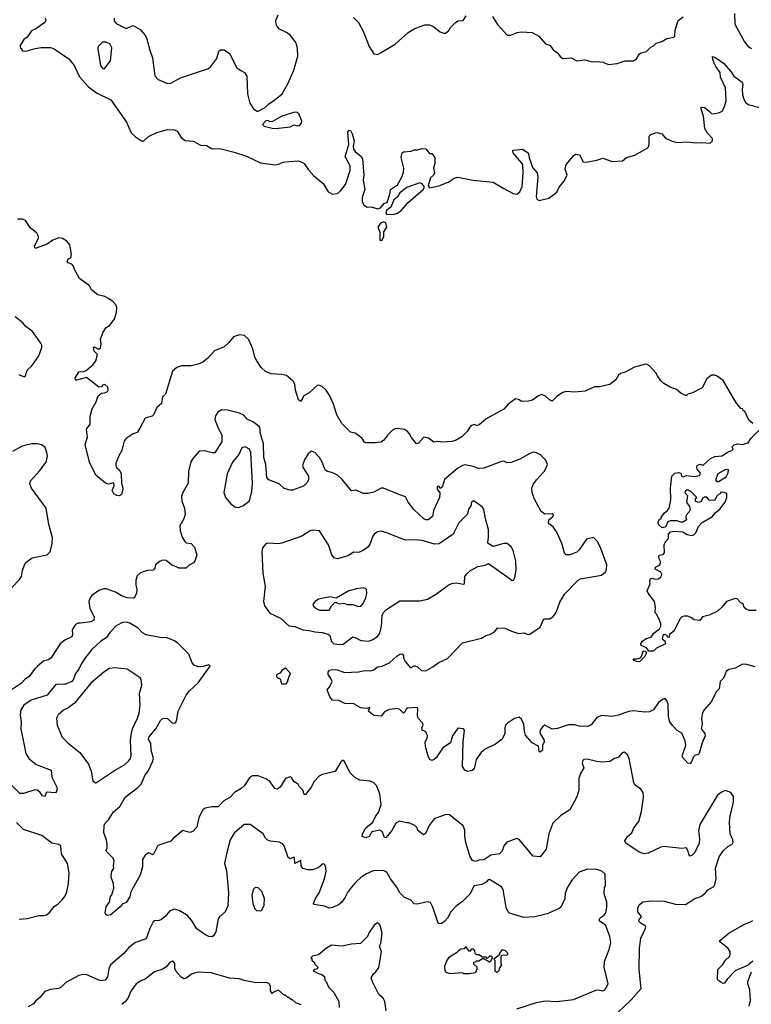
# Model space of a CAD drawing. Extents: x 2086813 to 2278017, y 548126 to 753336.
# Tile 62 of 256: x 2161453 to 2167653, y 594431 to 602773. Entities that reach past the tile are written whole.
import ezdxf

# ---------------------------------------------------------------- set-up
doc = ezdxf.new("R2010")
doc.units = 0

msp = doc.modelspace()

# ---------------------------------------------------------------- linework, layer by layer
at = {"layer": '0CON10XD'}
for points in [[(2161668.8, 602788.8), (2161675.8, 602765), (2161665, 602748), (2161590, 602695), (2161551.9, 602678.1), (2161515.6, 602624.4), (2161486.7, 602605), (2161457.5, 602555), (2161458.3, 602538.3), (2161470, 602525), (2161470, 602515), (2161478.3, 602508.3), (2161505, 602506.2), (2161585, 602530), (2161635, 602538.1), (2161715, 602536.7), (2161745, 602526.9), (2161869.7, 602439.7), (2161915.5, 602385.5), (2161959.7, 602289.7), (2162035, 602203.3), (2162105, 602151.9), (2162225, 602093.3), (2162357.3, 601905), (2162397.8, 601815), (2162435, 601778.9), (2162485, 601746.9), (2162505, 601747.5), (2162545, 601784), (2162615, 601817.1), (2162705, 601843.1), (2162765, 601840.8), (2162788.6, 601828.6), (2162821.2, 601775), (2162855, 601750), (2162924.1, 601744.1), (2162985, 601710), (2163036.4, 601706.4), (2163085, 601677.5), (2163145, 601682.5), (2163271.2, 601651.2), (2163375, 601616.9), (2163495, 601560), (2163615, 601541.9), (2163645, 601547.5), (2163685, 601566.7), (2163735, 601571.2), (2163815, 601576), (2163845, 601566.7), (2163865, 601553.3), (2163900.7, 601500.7), (2163943.4, 601453.4), (2164025, 601385.8), (2164068, 601315), (2164105, 601294), (2164145, 601300.8), (2164175, 601324.2), (2164214.4, 601375.6), (2164254.4, 601495), (2164254.4, 601535), (2164211.1, 601615), (2164241.4, 601715), (2164235, 601820), (2164245, 601837.5), (2164255, 601833.3), (2164270.8, 601805), (2164286.2, 601745), (2164278.3, 601701.7), (2164281.4, 601675), (2164295.8, 601655), (2164348, 601615), (2164357.5, 601595), (2164370, 601455), (2164364.4, 601414.4), (2164377.5, 601335), (2164356, 601265), (2164355, 601230), (2164368.8, 601205), (2164397.5, 601185), (2164435, 601187.5), (2164485, 601170.6), (2164510.3, 601179.7), (2164545, 601217.5), (2164566.7, 601223.3), (2164593.3, 601305), (2164596.4, 601333.6), (2164653.3, 601375), (2164690.7, 601439.3), (2164705, 601480), (2164708, 601515), (2164686.7, 601605), (2164693.3, 601645), (2164705, 601652.5), (2164771.7, 601658.3), (2164795, 601670), (2164825, 601670), (2164865, 601682.5), (2164895, 601677.5), (2164925, 601640), (2164945, 601640), (2164970, 601605), (2164970, 601555), (2164960, 601515), (2164968.8, 601475), (2164958.8, 601455), (2164935, 601432.5), (2164913.1, 601365), (2164925, 601349.4), (2165005, 601364.7), (2165085, 601396.2), (2165135, 601429.5), (2165165, 601439.1), (2165292.7, 601412.7), (2165465, 601396.7), (2165555, 601341.5)], [(2162252.5, 602785), (2162253, 602763), (2162271.7, 602741.7), (2162355, 602697.5), (2162415, 602722.5), (2162475, 602688.8), (2162514.3, 602644.3), (2162528.3, 602618.3), (2162554.5, 602515), (2162579.1, 602449.1), (2162598.1, 602298.1), (2162626.8, 602266.8), (2162705, 602232.9), (2162734.4, 602234.4), (2162815, 602279.6), (2163051.9, 602358.1), (2163072, 602375), (2163124, 602445), (2163140, 602505), (2163155, 602516.7), (2163185, 602516.7), (2163230, 602485), (2163294.2, 602365), (2163326.7, 602343.3), (2163358, 602325), (2163377.5, 602295), (2163382.5, 602145), (2163404.1, 602064.1), (2163435, 602017.5), (2163465, 601997.5), (2163475, 601997.5), (2163532.3, 602027.7), (2163565, 602061.2), (2163603.3, 602085), (2163676, 602145), (2163727.1, 602235), (2163775.6, 602345), (2163810, 602465), (2163808, 602528), (2163800, 602565), (2163788, 602588), (2163745, 602642), (2163713.3, 602665), (2163653.7, 602693.7), (2163633.7, 602713.7), (2163625, 602733.3), (2163622.5, 602765), (2163644.4, 602815)], [(2164281.7, 602791.7), (2164325, 602750), (2164363.3, 602675), (2164413.3, 602545), (2164453.6, 602483.6), (2164485, 602477.5), (2164515, 602493.3), (2164635, 602566), (2164745, 602663.8), (2164795.8, 602694.2), (2164855, 602718.8), (2164885, 602728.8), (2164925, 602730), (2164955, 602716.7), (2165015, 602670), (2165045, 602657.5), (2165061.7, 602658.3), (2165089.3, 602680.7), (2165103.6, 602706.4), (2165145, 602750), (2165168.3, 602761.7), (2165210, 602765), (2165237.5, 602805)], [(2165460.5, 602800.5), (2165502.1, 602732.1), (2165585, 602642.5), (2165615, 602642.5), (2165670, 602665), (2165705, 602670), (2165795, 602664.2), (2165853.4, 602633.4), (2165909.3, 602569.3), (2165947.5, 602555), (2165975, 602517.5), (2166011.2, 602491.2), (2166031.7, 602461.7), (2166055, 602443.3), (2166125, 602450), (2166175, 602424.4), (2166241.7, 602431.7), (2166305, 602416.7), (2166345, 602418.8), (2166395, 602412), (2166442.7, 602392.7), (2166515, 602402), (2166585, 602423.3), (2166655.9, 602424.1), (2166679.3, 602440.7), (2166705, 602482.5), (2166718.3, 602491.7), (2166765, 602502.5), (2166800.7, 602539.3), (2166825, 602552.5), (2166846.4, 602573.6), (2166895, 602586.7), (2166936.1, 602613.9), (2166995, 602623.3), (2167006.1, 602633.9), (2167008.8, 602685), (2167034, 602765), (2167075, 602798)], [(2167510, 602825), (2167512.9, 602735), (2167593.8, 602583.8), (2167625, 602546.7), (2167655, 602528.8)], [(2162165, 602357.5), (2162175, 602362.5), (2162223.3, 602425), (2162232.5, 602535), (2162217, 602567), (2162185, 602582.5), (2162155, 602582.5), (2162117.5, 602545), (2162113.9, 602526.1), (2162137.5, 602385), (2162155, 602363.3), (2162165, 602357.5)], [(2165555, 601341.5), (2165635, 601301.1), (2165665, 601294.4), (2165691.9, 601315), (2165711.5, 601358.5), (2165720, 601475), (2165715.6, 601545), (2165636, 601645), (2165632.5, 601665), (2165641.4, 601668.6), (2165715, 601676), (2165762, 601645), (2165769.2, 601605), (2165799.2, 601519.2), (2165839.2, 601475), (2165842.7, 601437.3), (2165830, 601275), (2165835, 601252.5), (2165855, 601240.8), (2165938, 601262), (2166005, 601311.4), (2166024.5, 601355), (2166065, 601401.2), (2166091.1, 601455), (2166075.6, 601505), (2166084.4, 601545), (2166147.8, 601622.2), (2166166.5, 601633.5), (2166198.3, 601628.3), (2166229.4, 601569.4), (2166253.3, 601565), (2166345, 601581.9), (2166395, 601598.7), (2166475, 601571.6), (2166562, 601578), (2166595.9, 601604.1), (2166665, 601623.6), (2166770, 601685), (2166780.8, 601695), (2166787.5, 601715), (2166786, 601785), (2166800.9, 601799.1), (2166853, 601817), (2166893.8, 601805), (2166925, 601770), (2166982.7, 601742.7), (2167021.7, 601731.7), (2167115, 601738.5), (2167185, 601729.6), (2167235, 601733.1), (2167305, 601726.7), (2167324.4, 601745), (2167324.6, 601765), (2167282.6, 601812.6), (2167259.6, 601849.6), (2167247.3, 601955), (2167224.3, 602025), (2167235, 602030.8), (2167257.8, 602027.8), (2167298.6, 601995), (2167315, 601978), (2167335, 601974.2), (2167383.9, 601986.1), (2167405, 601998.8), (2167426.9, 602033.1), (2167440.4, 602085), (2167434.8, 602195), (2167392.9, 602285), (2167388.6, 602325), (2167351.2, 602375), (2167336.8, 602405), (2167325.7, 602435), (2167325, 602460), (2167345, 602456.2), (2167416.9, 602405), (2167480.5, 602335), (2167505, 602294.2), (2167574.3, 602244.3), (2167580.8, 602225), (2167574.4, 602185), (2167578.9, 602135), (2167589.3, 602099.3), (2167605, 602074), (2167627.5, 602055), (2167725, 602028.8)], [(2163605, 601850), (2163645, 601854), (2163745.8, 601864.2), (2163775, 601882.5), (2163805, 601872.5), (2163825, 601877.5), (2163840, 601895), (2163842.5, 601915), (2163817.5, 601975), (2163805, 601987.5), (2163785, 601990), (2163675, 601956.2), (2163595, 601910), (2163575, 601907.5), (2163555, 601917.5), (2163540, 601915), (2163510, 601885), (2163525, 601870), (2163605, 601850)], [(2164565, 601122.5), (2164625, 601124.2), (2164655, 601134.3), (2164685, 601155.8), (2164745.8, 601224.2), (2164872.2, 601335), (2164882.2, 601355), (2164865, 601382.2), (2164845, 601389.4), (2164735, 601351.2), (2164673.8, 601305), (2164655, 601272.5), (2164624.2, 601245.8), (2164597.5, 601185), (2164560, 601155), (2164556.7, 601135), (2164565, 601122.5)], [(2162471.7, 599311.7), (2162447.5, 599275), (2162415, 599263.3), (2162355.9, 599224.1), (2162338.8, 599205), (2162317.7, 599122.3), (2162292.3, 599077.7), (2162267.5, 599015), (2162267.5, 598995), (2162277.5, 598975), (2162300, 598955), (2162313.8, 598925), (2162316.7, 598845), (2162326, 598805), (2162322.7, 598767.3), (2162315, 598750), (2162300, 598740), (2162275, 598741.4), (2162250, 598755), (2162236.2, 598785), (2162252.5, 598825), (2162250, 598845), (2162245, 598850), (2162205, 598837.5), (2162180, 598845), (2162099.2, 598915), (2162044.2, 599025), (2162008.1, 599175), (2162028.8, 599235), (2162018, 599305), (2162048.8, 599345), (2162049.3, 599410.7), (2162066.2, 599475), (2162100, 599535), (2162117.5, 599585), (2162145, 599607.5), (2162175, 599612.5), (2162196.4, 599623.6), (2162202.5, 599635), (2162199.3, 599659.3), (2162175, 599682.5), (2162155, 599677.5), (2162145, 599663.3), (2162125, 599660), (2162018.3, 599741.7), (2161935, 599720), (2161925, 599720), (2161922.5, 599735), (2161955, 599790), (2161995, 599792.5), (2162015, 599800), (2162075, 599852.5), (2162098.3, 599881.7), (2162112.5, 599935), (2162083.3, 599965), (2162077.5, 599995), (2162085, 600000), (2162125, 599982.5), (2162136.8, 599993.2), (2162143.8, 600025), (2162137, 600067), (2162160, 600125), (2162186.1, 600163.9), (2162215, 600182.5), (2162256.7, 600235), (2162274, 600295), (2162276, 600335), (2162270, 600355), (2162242.5, 600385), (2162205, 600411.2), (2162175, 600426.2), (2162115, 600442.5), (2162062.5, 600485), (2162045, 600517.5), (2161960, 600580), (2161917.5, 600655), (2161910, 600685), (2161895, 600702.5), (2161865, 600713.3), (2161856.2, 600725), (2161864.1, 600745.9), (2161887.5, 600755), (2161892.5, 600785), (2161876.7, 600865), (2161853.8, 600895), (2161815, 600919.2), (2161785, 600923.8), (2161735, 600903.8), (2161685, 600870), (2161583, 600833), (2161577.5, 600855), (2161612.5, 600925), (2161612.5, 600935), (2161597.5, 600965), (2161565, 600992.5), (2161545, 601007.5), (2161501.7, 601071.7), (2161477, 601083), (2161435, 601083.3)], [(2164525, 600904), (2164538.9, 600935), (2164538, 600975), (2164564.5, 601015), (2164555, 601051.2), (2164535, 601061.2), (2164511.9, 601048.1), (2164487.5, 601015), (2164504, 600974), (2164506.2, 600906.2), (2164525, 600904)], [(2161445, 599766.2), (2161485, 599750.8), (2161498.8, 599751.2), (2161517.1, 599802.9), (2161555, 599840), (2161615.8, 599924.2), (2161640, 599995), (2161642, 600015), (2161632.7, 600032.7), (2161562, 600132), (2161505, 600174.4), (2161479.1, 600205), (2161415.2, 600255.2)], [(2167665, 599352.5), (2167630.7, 599380.7), (2167597, 599457), (2167585, 599460), (2167580, 599475), (2167565, 599480), (2167521.7, 599531.7), (2167413.3, 599715), (2167363.6, 599753.6), (2167345, 599762.5), (2167315, 599760), (2167275, 599730), (2167236.4, 599653.6), (2167155, 599612.5), (2167115, 599600), (2167105, 599590), (2167095, 599590), (2167055, 599607.5), (2167018.8, 599638.8), (2166965, 599660), (2166911.7, 599691.7), (2166885, 599712.5), (2166857.5, 599755), (2166845, 599780), (2166789.5, 599839.5), (2166771.7, 599851.7), (2166755, 599853.8), (2166661.9, 599828.1), (2166585, 599786.2), (2166543.9, 599776.1), (2166527.7, 599762.3), (2166505, 599721.2), (2166455, 599682.5), (2166367.7, 599662.3), (2166325, 599662.5), (2166245, 599625.8), (2166155, 599617.1), (2166085, 599621.4), (2166055, 599615.7), (2166007, 599583), (2165965, 599542), (2165942.7, 599552.7), (2165905, 599585.8), (2165875, 599596), (2165845, 599583.8), (2165799.5, 599550.5), (2165765, 599540), (2165707, 599537), (2165680, 599555), (2165655, 599560), (2165593.2, 599516.8), (2165555.5, 599474.5), (2165407.4, 599392.6), (2165345, 599336.2), (2165325, 599333.8), (2165305, 599343.3), (2165295, 599341.2), (2165275, 599330.8), (2165262, 599312), (2165246.2, 599283.8), (2165200.3, 599239.7), (2165145, 599207.5), (2165115, 599200), (2165035, 599194.3), (2164995, 599199.2), (2164963.9, 599193.9), (2164917.7, 599227.7), (2164876.4, 599236.4), (2164835, 599186.7), (2164815, 599180), (2164772.4, 599232.4), (2164757.5, 599265), (2164740, 599285), (2164715, 599300.6), (2164655, 599309.5), (2164635, 599307.5), (2164612.5, 599295), (2164572, 599255), (2164539.7, 599210.3), (2164515, 599194), (2164465, 599186.7), (2164387, 599187), (2164375, 599192.5), (2164356, 599225), (2164335, 599242), (2164295, 599268.8), (2164255, 599277.5), (2164182.7, 599352.7), (2164139.2, 599425), (2164111.1, 599515), (2164081.4, 599585), (2164050, 599635), (2164015, 599666.2), (2163986.1, 599676.1), (2163975, 599672.5), (2163907.3, 599612.7), (2163860, 599585), (2163835, 599536.7), (2163815, 599552.5), (2163791.4, 599635), (2163784.3, 599684.3), (2163770, 599710), (2163715, 599757.1), (2163675, 599767.1), (2163585, 599771.2), (2163535, 599792.5), (2163500, 599825), (2163462.3, 599882.3), (2163446.7, 599915), (2163428, 599985), (2163391.2, 600065), (2163357, 600097), (2163315, 600104), (2163264.2, 600085.8), (2163225, 600037.5), (2163185, 600002.5), (2163105, 599967.5), (2163045, 599902.5), (2163005, 599872.5), (2162975, 599857.5), (2162905, 599840), (2162825, 599840), (2162783.9, 599826.1), (2162747.5, 599795), (2162689.5, 599600.5), (2162663.6, 599576.4), (2162655, 599522.5), (2162615, 599487.5), (2162587.5, 599425), (2162576.4, 599413.6), (2162515, 599397.5), (2162471.7, 599311.7)], [(2167146.7, 596486.7), (2167135, 596472.5), (2167113.9, 596473.9), (2167070.8, 596525), (2167068.6, 596545), (2167096.9, 596625), (2167092.6, 596662.6), (2167065, 596728.8), (2167025, 596750), (2166984.2, 596794.2), (2166960.5, 596830.5), (2166951.7, 596868.3), (2166948.8, 596975), (2166940.7, 597000.7), (2166921.7, 597021.7), (2166905, 597017.5), (2166865, 596987.5), (2166823.3, 596925), (2166789.7, 596910.3), (2166747.3, 596907.3), (2166653, 596917), (2166615, 596912.5), (2166525, 596880.8), (2166475, 596870.8), (2166385, 596878.8), (2166345, 596861.2), (2166295, 596800), (2166265, 596786), (2166196.6, 596786.6), (2166155, 596800), (2166105, 596798.6), (2166011.2, 596768.8), (2165965, 596762), (2165903.4, 596796.6), (2165885.8, 596785), (2165863.8, 596755), (2165861.2, 596735), (2165868.8, 596715), (2165895.9, 596675.9), (2165896.2, 596655), (2165882.5, 596625), (2165882.5, 596585), (2165865, 596567.5), (2165855, 596572.5), (2165849.3, 596619.3), (2165796.1, 596646.1), (2165740.7, 596710.7), (2165730, 596745), (2165724, 596805), (2165705, 596847.5), (2165685, 596862.5), (2165645, 596851.2), (2165585.7, 596814.3), (2165571.7, 596798.3), (2165564, 596775), (2165562.9, 596725), (2165542.8, 596677.2), (2165485, 596635.7), (2165397.2, 596592.8), (2165364.6, 596565.4), (2165321.2, 596505), (2165303.6, 596426.4), (2165287, 596413), (2165246.4, 596403.6), (2165225, 596413.8), (2165204.2, 596445), (2165210.8, 596655), (2165223.3, 596755), (2165215, 596766.2), (2165165, 596770), (2165120, 596705), (2165103.3, 596645), (2165040, 596605), (2164980.9, 596519.1), (2164965, 596504), (2164945, 596496.7), (2164927.5, 596505), (2164916.2, 596525), (2164893.1, 596615), (2164889.2, 596655), (2164906.7, 596685), (2164910, 596705), (2164895, 596740), (2164863.3, 596755), (2164860, 596775), (2164872.5, 596795), (2164865.8, 596815.8), (2164830, 596855), (2164823.3, 596875), (2164826.2, 596935), (2164820, 596945), (2164740.5, 596939.5), (2164728.8, 596931.2), (2164715, 596902.5), (2164705, 596897.5), (2164676.4, 596926.4), (2164656.4, 596936.4), (2164585, 596928.8), (2164545, 596910), (2164515, 596872.5), (2164455, 596876.7), (2164410, 596915), (2164420, 596945), (2164395, 596937.5), (2164345, 596943.3), (2164285, 596975.8), (2164208.3, 596978.3), (2164156.4, 597006.4), (2164105, 597007.5), (2164080, 597035), (2164057.5, 597095), (2164082.5, 597125), (2164100, 597165), (2164090.7, 597190.7), (2164067.5, 597225), (2164067.5, 597245), (2164079.3, 597260.7), (2164105, 597268), (2164145, 597264), (2164205, 597243.3), (2164325, 597248.8), (2164375, 597259.2), (2164425, 597255.7), (2164453.3, 597265), (2164485, 597290), (2164525, 597295.7), (2164586.1, 597323.9), (2164649.3, 597380.7), (2164675, 597396.7), (2164695, 597400), (2164706.7, 597386.7), (2164706.2, 597365), (2164719.2, 597335), (2164765, 597282.5), (2164795, 597300), (2164805, 597300), (2164825, 597290), (2164858.3, 597258.3), (2164895, 597257.5), (2164955, 597290), (2165004.1, 597325.9), (2165078.3, 597361.7), (2165206.4, 597493.6), (2165367.1, 597532.9), (2165402.5, 597555), (2165435, 597564.3), (2165473.3, 597585), (2165505, 597620), (2165565, 597618.8), (2165621.7, 597591.7), (2165683.6, 597573.6), (2165727, 597577), (2165760, 597565), (2165775, 597566.7), (2165862.6, 597627.4), (2165895, 597695.8), (2165945, 597695.6), (2165975, 597717.1), (2166000.3, 597749.7), (2166031.2, 597838.8), (2166072.1, 597907.9), (2166185, 598023.3), (2166205, 598036.2), (2166383.6, 598066.4), (2166416.7, 598095), (2166426.2, 598115), (2166428.8, 598155), (2166375, 598302.5), (2166345.8, 598355.8), (2166316.4, 598386.4), (2166255, 598372.5), (2166195, 598282.5), (2166175, 598262.5), (2166115, 598240), (2166085, 598240), (2166070, 598255), (2166047.5, 598335), (2166006.7, 598425), (2165973.3, 598475), (2165933.3, 598505), (2165935.8, 598535), (2165971.2, 598565), (2165978, 598578), (2165965.7, 598585.7), (2165904.4, 598584.4), (2165873.3, 598605), (2165812.5, 598715), (2165797, 598767), (2165793.8, 598805), (2165803.3, 598835), (2165831.2, 598875), (2165896.7, 598945), (2165913.9, 598976.1), (2165926.7, 599005), (2165908.8, 599045), (2165866.7, 599085), (2165832.3, 599102.3), (2165805, 599107.5), (2165775, 599098), (2165690.3, 599049.7), (2165617.3, 599022.7), (2165585, 599018), (2165555, 599032.5), (2165535, 599029.4), (2165385, 598974.4), (2165345, 598970.6), (2165295, 598988.2), (2165225, 599002.5), (2165205, 598995.8), (2165165, 598972.5), (2165054.1, 598875.9), (2165035, 598820), (2165025, 598807.5), (2165015, 598800), (2165005, 598820), (2164991.7, 598818.3), (2164990, 598795), (2165013.3, 598763.3), (2165010, 598725), (2164960.8, 598615), (2164952, 598565), (2164914.3, 598535.7), (2164895, 598535.7), (2164878, 598545), (2164793.9, 598623.9), (2164745, 598684), (2164721.2, 598731.2), (2164675, 598748), (2164535, 598803.8), (2164515, 598803.8), (2164455, 598771.2), (2164405, 598760), (2164365, 598760), (2164305, 598786.7), (2164265, 598780), (2164186.7, 598876.7), (2164145, 598914.2), (2164105, 598934), (2164055, 598948.8), (2164040.3, 598960.3), (2164017.5, 599025), (2163995, 599063.8), (2163955, 599106), (2163925, 599116.7), (2163897.5, 599095), (2163865.9, 599044.1), (2163850, 598995), (2163855.8, 598975), (2163900, 598905), (2163901.2, 598875), (2163888.8, 598851.2), (2163858.3, 598821.7), (2163765, 598786), (2163743.8, 598786.2), (2163695, 598801.4), (2163650.9, 598840.9), (2163565, 598875.8), (2163548.6, 598895), (2163537.8, 599005), (2163522.2, 599065), (2163519.7, 599180.3), (2163491.4, 599275), (2163492, 599305), (2163484.4, 599324.4), (2163433.9, 599363.9), (2163379.7, 599389.7), (2163351.7, 599421.7), (2163315, 599440), (2163215, 599465.5), (2163165, 599468.5), (2163131.1, 599448.9), (2163112.4, 599417.6), (2163105.5, 599384.5), (2163133.5, 599313.5), (2163165.6, 599255), (2163165, 599200), (2163105.6, 599104.4), (2163085, 599103.3), (2163015, 599120.4), (2162975, 599118), (2162922.1, 599057.9), (2162903.2, 599026.8), (2162884.2, 598945), (2162881.2, 598845), (2162835, 598767.5), (2162823.8, 598735), (2162827.5, 598695), (2162850.8, 598635), (2162856, 598585), (2162844, 598545), (2162810, 598485), (2162812.9, 598445), (2162829.8, 598389.8), (2162852.6, 598352.6), (2162865, 598342), (2162905, 598336), (2162934.2, 598305), (2162953.8, 598235), (2162936.2, 598185), (2162925, 598170), (2162889.3, 598150.7), (2162865, 598127.5), (2162805, 598126.2), (2162739.2, 598155), (2162695, 598190.4), (2162666.1, 598193.9), (2162644.2, 598185), (2162603.8, 598155), (2162598.8, 598125), (2162585, 598110), (2162535, 598106.2), (2162505, 598096.7), (2162475, 598083.3), (2162449.3, 598060.7), (2162436.7, 598025), (2162436.2, 597985), (2162446, 597945), (2162442.5, 597915), (2162425, 597877.5), (2162415, 597872), (2162365, 597875.6), (2162315, 597892.2), (2162265, 597922.9), (2162185, 597951.9), (2162165, 597951.4), (2162125, 597936.7), (2162065, 597895.8), (2162050, 597875), (2162039.4, 597845), (2162046.7, 597785), (2162082.7, 597715), (2162081.4, 597685), (2162055, 597671.2), (2161969.2, 597659.2), (2161945, 597660.5), (2161925, 597649.4), (2161897.3, 597605), (2161901.2, 597565), (2161895.5, 597545), (2161834.7, 597515.3), (2161795.6, 597485), (2161717.5, 597365), (2161695, 597348.9), (2161655, 597336.9), (2161604, 597296), (2161578.3, 597271.7), (2161532.5, 597207.5), (2161497.6, 597182.4), (2161468.5, 597151.5), (2161366.9, 597083.1)], [(2167695, 597766.7), (2167635, 597767.5), (2167609.3, 597779.3), (2167593, 597793), (2167583, 597823), (2167565, 597832.5), (2167532.5, 597865), (2167515, 597870), (2167443.3, 597845), (2167402, 597795), (2167365, 597762), (2167295, 597727.5), (2167240, 597715), (2167216.1, 597683.9), (2167168.3, 597688.3), (2167145, 597706.2), (2167115, 597718.8), (2167085, 597720), (2167065, 597713.8), (2167051.1, 597698.9), (2166998.6, 597595), (2166960, 597565), (2166955, 597540), (2166941.7, 597541.7), (2166940, 597555), (2166925, 597562.5), (2166915, 597563.3), (2166903.8, 597555), (2166898.3, 597528.3), (2166920, 597510), (2166926.2, 597485), (2166850.8, 597449.2), (2166825, 597423.3), (2166783.3, 597423.3), (2166765, 597450), (2166720.7, 597470.7), (2166716.7, 597485), (2166731.7, 597508.3), (2166760.5, 597529.5), (2166805, 597542.5), (2166827.5, 597575), (2166875, 597613.3), (2166886.7, 597635), (2166886.7, 597655), (2166875.9, 597685.9), (2166852.5, 597735), (2166838.3, 597748.3), (2166840, 597795), (2166831.2, 597845), (2166777.5, 597915), (2166770, 597935), (2166796.4, 597993.6), (2166793.3, 598015), (2166800, 598035), (2166815, 598042.5), (2166835, 598033.3), (2166865, 598036.2), (2166886.9, 598053.1), (2166892, 598065), (2166894, 598075), (2166885, 598093.3), (2166838.3, 598118.3), (2166840, 598135), (2166875, 598152.5), (2166882.5, 598165), (2166883, 598183), (2166871.2, 598205), (2166869.3, 598230.7), (2166875, 598237.5), (2166905, 598242.5), (2166917.5, 598255), (2166913.3, 598325), (2166922.5, 598345), (2166951.7, 598378.3), (2166952.5, 598415), (2166967, 598433), (2166995, 598440), (2167073, 598433), (2167110.7, 598410.7), (2167145, 598403.3), (2167165, 598407.5), (2167182.5, 598425), (2167205, 598480), (2167237, 598513), (2167325, 598562.5), (2167347.5, 598595), (2167387.5, 598625), (2167432.5, 598685), (2167446.7, 598725), (2167445, 598757.5), (2167427, 598767), (2167395, 598770), (2167390, 598755), (2167375, 598750), (2167360, 598735), (2167341.7, 598698.3), (2167295, 598702.5), (2167275, 598727.5), (2167255, 598727.5), (2167240, 598715), (2167228.3, 598691.7), (2167205, 598682.5), (2167180, 598695), (2167180, 598715), (2167190, 598725), (2167178.3, 598738.3), (2167140, 598775), (2167117, 598787), (2167102.5, 598787.5), (2167091.7, 598778.3), (2167090, 598765), (2167111.7, 598741.7), (2167103.6, 598683.6), (2167128.3, 598648.3), (2167133.8, 598625), (2167127.3, 598602.7), (2167100, 598575), (2167096.7, 598555), (2167102.5, 598535), (2167075, 598516.7), (2167055, 598516.7), (2167025, 598527.5), (2166965, 598527.5), (2166945, 598520), (2166926.4, 598473.6), (2166898.3, 598468.3), (2166867.5, 598495), (2166863.6, 598516.4), (2166875, 598540), (2166890, 598545), (2166890, 598555), (2166915, 598592.5), (2166939.3, 598610.7), (2166957.5, 598635), (2166971.2, 598705), (2166966.7, 598805), (2166980, 598905), (2167005, 598930), (2167035, 598937.5), (2167055, 598930), (2167060, 598905), (2167075, 598900), (2167105, 598910), (2167175, 598903.3), (2167215, 598910), (2167221.7, 598931.7), (2167193.3, 598965), (2167190, 598985), (2167195, 598996.7), (2167217, 599007), (2167245, 599000), (2167307.5, 599055), (2167345, 599071.2), (2167405, 599077.5), (2167451.7, 599108.3), (2167488.3, 599121.7), (2167500, 599135), (2167490, 599155), (2167508.3, 599171.7), (2167535, 599179.2), (2167575, 599172.5), (2167625, 599187.5), (2167652.3, 599227.7), (2167720, 599295)], [(2161386.4, 597963.6), (2161455, 598033.8), (2161468.8, 598055), (2161476.7, 598105), (2161493.3, 598155), (2161506.2, 598175), (2161557.5, 598215), (2161685, 598238.8), (2161710.8, 598265), (2161728.9, 598335), (2161730.6, 598385), (2161700.6, 598495), (2161676.9, 598635), (2161552, 598805), (2161538.3, 598841.7), (2161544.4, 598865.6), (2161625, 598953.3), (2161676.7, 599025), (2161688.8, 599075), (2161683.8, 599105), (2161669.2, 599149.2), (2161638.3, 599171.7), (2161605, 599180), (2161555, 599180), (2161475, 599160.6), (2161391.2, 599115)], [(2163295, 598640), (2163315, 598643.3), (2163345, 598654), (2163396.6, 598693.4), (2163407.3, 598715), (2163419.2, 598775), (2163424.6, 598845), (2163411.8, 599105), (2163401.2, 599135), (2163365, 599153.8), (2163335.3, 599144.7), (2163310.5, 599089.5), (2163255, 599022.9), (2163211.2, 598925), (2163183.6, 598766.4), (2163195.7, 598725), (2163241.3, 598671.3), (2163276.1, 598646.1), (2163295, 598640)], [(2167375, 598860), (2167439.3, 598900.7), (2167457.5, 598935), (2167458.3, 598958.3), (2167435, 598962.5), (2167370, 598925), (2167350, 598875), (2167361.7, 598861.7), (2167375, 598860)], [(2164165, 597478.2), (2164195, 597483.5), (2164275, 597543.8), (2164295, 597540), (2164345, 597514.4), (2164411.2, 597508.8), (2164445, 597520.8), (2164485, 597548), (2164503.6, 597576.4), (2164520.4, 597635), (2164523.6, 597726.4), (2164535, 597750), (2164562.8, 597777.2), (2164675, 597849.1), (2164845, 597848.1), (2164907.7, 597862.3), (2164977.4, 597902.6), (2165085, 597983.1), (2165115, 597997.1), (2165151.2, 598001.2), (2165215, 597990), (2165223, 597997), (2165226.2, 598055), (2165242.1, 598077.9), (2165272.4, 598107.6), (2165335, 598139.2), (2165398, 598152), (2165426.4, 598166.4), (2165582.5, 598055), (2165625, 598022.5), (2165636.4, 598023.6), (2165650, 598045), (2165659.2, 598115), (2165657.1, 598185), (2165635.6, 598275.6), (2165616.8, 598306.8), (2165584.2, 598334.2), (2165555, 598334.4), (2165465, 598310), (2165422.5, 598335), (2165418.8, 598345), (2165427.1, 598385), (2165426.9, 598455), (2165400, 598545), (2165385, 598623.3), (2165372.5, 598645), (2165305, 598692.9), (2165295, 598694.2), (2165282.2, 598685), (2165275.6, 598655), (2165256.4, 598625), (2165248.6, 598585), (2165175, 598511.4), (2165125, 598413.3), (2165007.3, 598332.7), (2164969.1, 598329.1), (2164865, 598361.5), (2164795, 598366.5), (2164725, 598362.5), (2164683.6, 598376.4), (2164563.6, 598426.4), (2164515, 598438.8), (2164485, 598433.8), (2164456.1, 598413.9), (2164445, 598397.5), (2164423.8, 598335), (2164405, 598306.7), (2164363.3, 598275), (2164325, 598258), (2164285, 598262.5), (2164235, 598230), (2164145, 598205.8), (2164121.3, 598211.3), (2164097.9, 598237.9), (2164069.4, 598325), (2163995, 598442.5), (2163935, 598446.7), (2163915, 598441.2), (2163845, 598398), (2163675, 598338), (2163645, 598331.2), (2163555, 598336.7), (2163538.3, 598331.7), (2163511.7, 598298.3), (2163503.8, 598265), (2163512.5, 598085), (2163532.5, 597975), (2163520, 597845), (2163527, 597807), (2163573.8, 597745), (2163663.6, 597703.6), (2163735, 597637.5), (2163785, 597631.1), (2163853.5, 597603.5), (2163905, 597598.5), (2163955, 597585.5), (2164015, 597581.5), (2164066.4, 597566.3), (2164081.9, 597555), (2164095, 597506.2), (2164115, 597485.6), (2164165, 597478.2)], [(2163995, 597770.5), (2164075, 597771.2), (2164095, 597807.5), (2164125, 597837.5), (2164164, 597824), (2164199.5, 597829.5), (2164229.3, 597819.3), (2164275, 597819.2), (2164325, 597801.2), (2164345, 597803.3), (2164364.4, 597825.6), (2164386.7, 597875), (2164395.6, 597915), (2164390.8, 597945), (2164384.4, 597954.4), (2164365, 597959.5), (2164307.8, 597952.2), (2164243.3, 597935), (2164135, 597872.5), (2164085, 597882.5), (2163985, 597862.8), (2163957.1, 597845), (2163940, 597825), (2163937.5, 597815), (2163945, 597802), (2163965, 597784.3), (2163995, 597770.5)], [(2167119.2, 595725), (2167105, 595756.7), (2167065, 595751.4), (2166912.6, 595767.4), (2166885, 595761.4), (2166778.1, 595711.9), (2166745, 595706.4), (2166701.2, 595721.2), (2166589.4, 595795), (2166581.4, 595815), (2166589.1, 595830.9), (2166605, 595853.8), (2166640, 595885), (2166656.7, 595925), (2166698.8, 595981.2), (2166721.1, 596065), (2166740, 596185), (2166736.2, 596225), (2166716.7, 596255), (2166668.3, 596288.3), (2166657.3, 596307.3), (2166618.8, 596515), (2166603.3, 596545), (2166585, 596562.5), (2166575, 596566.7), (2166559.3, 596560.7), (2166525, 596523.3), (2166492.5, 596515), (2166455, 596489.2), (2166385, 596483.5), (2166345, 596488.5), (2166261.7, 596508.3), (2166235, 596506.2), (2166225, 596497.5), (2166220, 596475), (2166233.8, 596435), (2166205, 596387.5), (2166192.5, 596345), (2166191.1, 596245), (2166175, 596188.8), (2166115, 596078.8), (2166038.3, 596031.7), (2165971.9, 595965), (2165937.8, 595875), (2165914.1, 595745.9), (2165865, 595680), (2165805, 595686.7), (2165685, 595828.8), (2165665, 595836.2), (2165580, 595805), (2165557, 595773), (2165541.9, 595728.1), (2165520, 595705), (2165445, 595694.4), (2165385, 595655.5), (2165345, 595652), (2165318.3, 595641.7), (2165290.5, 595650.5), (2165270.7, 595680.7), (2165235, 595803.3), (2165226, 595855), (2165225.5, 595905.5), (2165212.1, 595942.1), (2165095.9, 596035.9), (2165065, 596039.2), (2164965, 596003.8), (2164922.6, 595947.4), (2164890.5, 595879.5), (2164875, 595867.5), (2164826.7, 595905), (2164820, 595925), (2164802.5, 595945), (2164749.3, 595969.3), (2164735, 595967.5), (2164672.5, 595982.5), (2164641.2, 595965), (2164606, 595905), (2164555, 595841.2), (2164543.8, 595845), (2164526, 595895), (2164505, 595905.5), (2164436.7, 595893.3), (2164415, 595854.2), (2164385, 595842.9), (2164355, 595853.3), (2164357.5, 595875), (2164385, 595926), (2164445.4, 595974.6), (2164471.3, 596028.7), (2164492.5, 596055), (2164516.2, 596125), (2164504.2, 596215), (2164476, 596285), (2164455, 596307.5), (2164425, 596322), (2164335, 596329.4), (2164291.7, 596351.7), (2164251.4, 596395), (2164205, 596487.5), (2164195, 596496.7), (2164185, 596497.5), (2164173.9, 596486.1), (2164125.8, 596404.2), (2164015, 596379.2), (2163995, 596366.2), (2163944.2, 596315.8), (2163926, 596275), (2163875, 596210), (2163865, 596210), (2163853.3, 596245), (2163825, 596272.5), (2163812.5, 596295), (2163778.8, 596315), (2163755, 596352.5), (2163745, 596357.5), (2163705, 596343.3), (2163660.3, 596269.7), (2163635, 596254.2), (2163615, 596260), (2163576.2, 596316.2), (2163545, 596338.6), (2163475, 596367.5), (2163425, 596368), (2163400.7, 596349.3), (2163357.1, 596285), (2163329.5, 596260.5), (2163274.4, 596225), (2163235, 596182.2), (2163184, 596155), (2163135, 596104.2), (2163085, 596104), (2163025, 596092.5), (2163005, 596080), (2162970.6, 596015), (2162955, 595932.5), (2162920, 595895), (2162895, 595887.5), (2162835, 595902.9), (2162753.4, 595836.6), (2162735, 595812), (2162625, 595776.7), (2162585, 595697.5), (2162545, 595713.3), (2162515, 595693.8), (2162492.9, 595657.1), (2162494.2, 595595), (2162474.2, 595525), (2162412.5, 595415), (2162392.5, 595375), (2162385, 595342.5), (2162355, 595292.5), (2162320.7, 595279.3), (2162303.9, 595256.1), (2162225, 595190), (2162193, 595183), (2162181.7, 595191.7), (2162177.5, 595205), (2162185, 595260), (2162212.7, 595297.3), (2162223.3, 595345), (2162235, 595360), (2162251.2, 595415), (2162248.8, 595455), (2162227.5, 595505), (2162227.5, 595525), (2162232.5, 595555), (2162250, 595585), (2162246.7, 595605), (2162252.5, 595645), (2162245, 595670), (2162190, 595725), (2162186.7, 595735), (2162193.8, 595755), (2162194.2, 595785), (2162187.5, 595825), (2162166.2, 595885), (2162167.5, 595945), (2162177.5, 595965), (2162206.2, 595995), (2162247, 596063), (2162302.4, 596107.6), (2162346, 596185), (2162455, 596266.9), (2162481.9, 596295), (2162517.1, 596375), (2162540.6, 596405), (2162579.5, 596485), (2162585.5, 596515), (2162567.5, 596585), (2162564.3, 596644.3), (2162543.8, 596675), (2162546, 596695), (2162607.5, 596765), (2162645, 596836.7), (2162659.3, 596850.7), (2162675, 596856.7), (2162705, 596851.2), (2162746.1, 596816.1), (2162765, 596813.3), (2162775, 596820), (2162785.7, 596845), (2162795.5, 596915), (2162865, 597050), (2162892.8, 597087.2), (2162966, 597155), (2163067.5, 597295), (2163055, 597307.5), (2163006.4, 597293.6), (2162965, 597290), (2162932.5, 597305), (2162913.3, 597325), (2162885, 597397.5), (2162792.1, 597492.1), (2162765, 597511.4), (2162695, 597538.8), (2162655, 597536), (2162525, 597561.1), (2162495, 597577.1), (2162456.7, 597616.7), (2162385, 597660), (2162355, 597668.1), (2162323.2, 597666.8), (2162271.4, 597638.6), (2162220.6, 597585), (2162184.6, 597535.4), (2162141.4, 597508.6), (2162065, 597435.7), (2162009.4, 597370.6), (2161977.7, 597317.7), (2161955, 597271.4), (2161926.4, 597233.6), (2161909.3, 597185), (2161894.4, 597165.6), (2161835, 597140.3), (2161775, 597144.4), (2161755, 597138.6), (2161685, 597051.5), (2161550.8, 597009.2), (2161488.6, 596965), (2161463.1, 596925), (2161456.9, 596885), (2161465.5, 596825), (2161461.5, 596765), (2161504.2, 596555), (2161530, 596515), (2161592.2, 596462.2), (2161720, 596415), (2161724.3, 596354.3), (2161769.2, 596265), (2161765.8, 596235), (2161755, 596223.8), (2161685, 596228.8), (2161676.4, 596223.6), (2161665, 596192.5), (2161645, 596197.5), (2161625.9, 596225.9), (2161605, 596244), (2161581.7, 596248.3), (2161485, 596217.5), (2161455, 596218), (2161375.6, 596295.6)], [(2166705, 597333.8), (2166680, 597335), (2166660, 597345), (2166652.5, 597357.5), (2166685, 597357.5), (2166713.6, 597366.4), (2166723.3, 597376.7), (2166737, 597423), (2166745, 597426.7), (2166760, 597420), (2166763.3, 597405), (2166748.8, 597375), (2166705, 597333.8)], [(2162095, 596307.5), (2162105, 596310), (2162255, 596413.1), (2162340.6, 596459.4), (2162375, 596490), (2162391.4, 596515), (2162396.7, 596535), (2162392.1, 596665), (2162396.8, 596715), (2162408.9, 596765), (2162451.5, 596855), (2162465, 596897.5), (2162473.3, 596965), (2162469.4, 597065), (2162489.2, 597135), (2162482.3, 597182.3), (2162475, 597196.2), (2162365, 597271.2), (2162255, 597282.5), (2162214.5, 597275.5), (2162166.2, 597245), (2162055, 597150.8), (2161917.5, 596982.5), (2161895, 596965.8), (2161868.8, 596945), (2161825.5, 596924.5), (2161778, 596885), (2161764.2, 596855), (2161771.4, 596795), (2161814.2, 596695), (2161862.6, 596642.6), (2161963.6, 596563.6), (2162035.4, 596465.4), (2162060, 596405), (2162073.8, 596325), (2162095, 596307.5)], [(2163705, 597143.3), (2163673.6, 597143.6), (2163665, 597180), (2163655, 597190), (2163645, 597190), (2163632.5, 597205), (2163632.5, 597225), (2163666.4, 597243.6), (2163682.3, 597267.7), (2163705, 597282.5), (2163748.8, 597235), (2163732.7, 597207.3), (2163720.7, 597159.3), (2163705, 597143.3)], [(2167685, 597288.9), (2167615, 597310.6), (2167577.9, 597312.1), (2167515, 597278.1), (2167463, 597267), (2167440.1, 597249.9), (2167416.4, 597195), (2167390, 597165), (2167381.4, 597105), (2167355, 597077.1), (2167315, 596997.8), (2167252.5, 596925), (2167239.1, 596900.9), (2167230, 596855), (2167237.5, 596805), (2167228, 596765), (2167260, 596725), (2167262, 596705), (2167236.2, 596645), (2167210, 596555), (2167203.6, 596546.4), (2167175, 596538), (2167162.5, 596527.5), (2167146.7, 596486.7)], [(2166525, 594365.6), (2166631.9, 594465), (2166718.8, 594565), (2166703.2, 594726.8), (2166704.2, 594905), (2166716, 594995), (2166747.7, 595052.3), (2166758.8, 595085), (2166753.8, 595095), (2166718.8, 595115), (2166700, 595135), (2166701.7, 595148.3), (2166723.3, 595175), (2166692.2, 595215), (2166692.1, 595245), (2166703.8, 595275), (2166735, 595299.6), (2166805, 595307.8), (2166915, 595305.6), (2167009.3, 595280.7), (2167095, 595277.5), (2167175, 595328), (2167225, 595345.8), (2167264.5, 595375.5), (2167285, 595401.2), (2167335, 595430), (2167343.8, 595445), (2167354.3, 595495), (2167349.5, 595585), (2167379.5, 595680.5), (2167415, 595731.4), (2167453.2, 595766.8), (2167491.2, 595788.8), (2167498.8, 595805), (2167496.2, 595825), (2167474.2, 595874.2), (2167469.2, 595975), (2167472.5, 596025), (2167501.2, 596145), (2167503, 596193), (2167480, 596225), (2167435, 596242.5), (2167405, 596232.5), (2167365, 596202.5), (2167216.7, 595955), (2167206.7, 595905), (2167213.3, 595835), (2167210, 595795), (2167175, 595717.5), (2167148.3, 595691.7), (2167135, 595687.5), (2167122.7, 595702.7), (2167119.2, 595725)], [(2161448.3, 595151.7), (2161515, 595157.8), (2161615, 595183.1), (2161657, 595183), (2161680.3, 595189.7), (2161705, 595209.2), (2161745, 595260), (2161775, 595279.2), (2161812, 595315), (2161834.3, 595345.7), (2161851.4, 595385), (2161867.4, 595452.6), (2161873.5, 595545), (2161856.7, 595625), (2161806.7, 595705), (2161801.2, 595775), (2161785.7, 595785.7), (2161725, 595797.1), (2161641.1, 595861.1), (2161485, 595910.8), (2161425, 595970.6)], [(2165665, 594392.2), (2165833, 594447), (2165905, 594461.9), (2166005, 594454.5), (2166145, 594471.1), (2166335, 594551.5), (2166355, 594554.5), (2166395, 594545.6), (2166410.8, 594555), (2166438.6, 594605), (2166405.6, 594745), (2166407.8, 594795), (2166447.8, 594895), (2166462.5, 594955), (2166452.9, 595005), (2166420.6, 595095), (2166414.3, 595105), (2166366.8, 595136.8), (2166367.1, 595155), (2166381.1, 595168.9), (2166405, 595185.6), (2166420, 595205), (2166428.6, 595255), (2166427.7, 595297.7), (2166407, 595367), (2166408.3, 595421.7), (2166416.7, 595435), (2166413.3, 595535), (2166385, 595558), (2166345, 595572), (2166265, 595576.2), (2166195, 595551.2), (2166133.8, 595485), (2166096.2, 595425), (2166075.8, 595374.2), (2166071.4, 595325), (2166039.2, 595255), (2166025, 595243.3), (2165923, 595197), (2165818.3, 595171.7), (2165725, 595167.1), (2165605, 595202.1), (2165591.1, 595215), (2165575, 595250), (2165548.9, 595405), (2165536.6, 595426.6), (2165435, 595488), (2165423.1, 595486.9), (2165405.4, 595464.6), (2165370, 595445), (2165303.8, 595435), (2165266.9, 595363.1), (2165205, 595301.1), (2165153.8, 595265), (2165107.2, 595215), (2165078.4, 595161.6), (2165055, 595134.3), (2165025, 595114.4), (2165005, 595116.2), (2164995.8, 595125.8), (2164954.3, 595254.3), (2164935, 595292.5), (2164905, 595298.8), (2164825, 595280), (2164795, 595283.8), (2164765.8, 595315.8), (2164715, 595336.2), (2164675, 595376.2), (2164650, 595425), (2164594.6, 595495), (2164566.5, 595545), (2164548.1, 595558.1), (2164525, 595564.4), (2164447.6, 595562.4), (2164385, 595532.9), (2164345, 595504.3), (2164305, 595470), (2164265.7, 595425), (2164230.2, 595379.8), (2164207.4, 595332.6), (2164178.8, 595295), (2164153.8, 595275), (2164105, 595250.8), (2164075, 595245.7), (2164035, 595261.4), (2163947.5, 595277.5), (2163943.9, 595283.9), (2163957, 595323), (2163992, 595375), (2164037, 595493), (2164049.2, 595555), (2164047.7, 595587.7), (2164037.5, 595615), (2164025, 595620), (2164015, 595616.7), (2163981.2, 595588.8), (2163935, 595571.2), (2163895, 595570), (2163853, 595583), (2163838, 595605), (2163835, 595650), (2163785, 595623.8), (2163782.5, 595675), (2163775, 595678.8), (2163745, 595663.8), (2163726.7, 595675), (2163694.5, 595774.5), (2163681.3, 595791.3), (2163655, 595804.2), (2163575, 595813.5), (2163551.2, 595825), (2163535, 595838.8), (2163516.5, 595876.5), (2163405.9, 595955.9), (2163355, 595953.3), (2163269.7, 595880.3), (2163235.8, 595825), (2163204.3, 595705), (2163188.1, 595625), (2163206.9, 595565), (2163223.5, 595375), (2163218.2, 595265), (2163195.5, 595215), (2163147.4, 595172.6), (2163135.6, 595155), (2163114.5, 595045.5), (2163095, 595010), (2163085, 595003.8), (2163055, 595007.1), (2163022.4, 595022.4), (2162955, 595072), (2162908.5, 595145), (2162874.4, 595185), (2162805, 595226.8), (2162764, 595236), (2162725, 595222.2), (2162685, 595174.3), (2162655, 595148.6), (2162635, 595140.8), (2162595, 595138.8), (2162585, 595130), (2162555.5, 595074.5), (2162524.3, 594985), (2162435, 594956.2), (2162376.6, 594913.4), (2162335, 594861.4), (2162223.9, 594766.1), (2162207.2, 594732.8), (2162198, 594665), (2162177.5, 594635), (2162145, 594630.8), (2162125, 594635.7), (2162015, 594682.5), (2161978.3, 594681.7), (2161955, 594674.4), (2161843.4, 594616.6), (2161805, 594576.7), (2161785, 594566.2), (2161715, 594556.2), (2161665, 594540), (2161625, 594490), (2161588.8, 594461.2), (2161571.2, 594435), (2161525, 594410)], [(2163495, 595222.5), (2163505, 595230), (2163525, 595270), (2163528.3, 595328.3), (2163505, 595387.5), (2163475, 595417.5), (2163448.3, 595421.7), (2163432.5, 595405), (2163420, 595355), (2163427.5, 595285), (2163445, 595240), (2163460, 595225), (2163495, 595222.5)], [(2164557.5, 594375), (2164546.7, 594455), (2164533, 594483), (2164497.5, 594515), (2164446.1, 594616.1), (2164432.5, 594655), (2164450.7, 594689.3), (2164470, 594705), (2164496.4, 594743.6), (2164520, 594875), (2164502.5, 594925), (2164513, 594947), (2164523.8, 595035), (2164507.7, 595097.7), (2164497.5, 595115), (2164485, 595122.5), (2164457, 595103), (2164415, 595040), (2164400, 595005), (2164340, 594945), (2164265, 594940), (2164185, 594924), (2164095, 594932), (2164052.7, 594907.3), (2163985, 594850), (2163935, 594840), (2163920, 594825), (2163928.3, 594818.3), (2163930, 594805), (2163950, 594785), (2163950, 594775), (2163980, 594745), (2163975, 594732.5), (2163953, 594727), (2163940, 594715), (2163985, 594691.2), (2164013.6, 594683.6), (2164036.4, 594666.4), (2164040, 594635), (2164050, 594625), (2164060, 594595), (2164075, 594570), (2164115, 594530), (2164157.5, 594455), (2164160, 594405)], [(2167665, 594797.5), (2167625, 594763.3), (2167516.7, 594715), (2167448.8, 594645), (2167425, 594610), (2167415, 594607.5), (2167395, 594617.5), (2167370, 594635), (2167367.5, 594645), (2167370, 594725), (2167407.5, 594765), (2167434.1, 594805.9), (2167466.7, 594835), (2167473.3, 594855), (2167472.5, 594875), (2167457.5, 594905), (2167380, 594965), (2167462.5, 595035), (2167595, 595108.8), (2167645, 595130), (2167665, 595140)], [(2165265, 594692.5), (2165315, 594700), (2165330, 594725), (2165330, 594745), (2165301.7, 594771.7), (2165301.7, 594788.3), (2165315, 594790), (2165325, 594800), (2165345, 594800), (2165375, 594820), (2165385, 594820), (2165435, 594790), (2165448.3, 594801.7), (2165458.3, 594828.3), (2165445, 594840), (2165435, 594840), (2165415, 594820), (2165405, 594830), (2165375, 594830), (2165345, 594850), (2165325, 594850), (2165311.7, 594861.7), (2165310, 594885), (2165298.3, 594898.3), (2165281.7, 594898.3), (2165265, 594880), (2165235, 594920), (2165218.3, 594901.7), (2165195, 594897.5), (2165172.5, 594885), (2165153.6, 594866.4), (2165087.5, 594825), (2165075, 594807.5), (2165052.5, 594755), (2165056.7, 594715), (2165065, 594702.5), (2165097, 594693), (2165205, 594700), (2165215, 594692.5), (2165265, 594692.5)], [(2165495, 594702.5), (2165517.5, 594715), (2165520, 594735), (2165537.5, 594765), (2165532.5, 594775), (2165531.7, 594838.3), (2165542.5, 594847.5), (2165585, 594850), (2165590, 594855), (2165590, 594865), (2165570, 594885), (2165545, 594892.5), (2165535, 594887.5), (2165520, 594865), (2165518.3, 594851.7), (2165470, 594815), (2165480, 594805), (2165480, 594715), (2165495, 594702.5)], [(2163837, 594427), (2163793, 594443), (2163765, 594470), (2163755, 594470), (2163735, 594490), (2163725, 594490), (2163705, 594510), (2163695, 594510), (2163645, 594550), (2163615, 594540), (2163593, 594523), (2163577.5, 594545), (2163577.5, 594585), (2163567.5, 594605), (2163547, 594617), (2163455, 594612.5), (2163355, 594632.5), (2163316.4, 594646.4), (2163231.7, 594651.7), (2163075, 594696.7), (2162965, 594702.5), (2162915, 594690), (2162865, 594653.3), (2162845, 594646.7), (2162820.5, 594660.5), (2162779.3, 594709.3), (2162766.7, 594735), (2162767.3, 594777.3), (2162759.5, 594789.5), (2162745, 594796.2), (2162725, 594786.7), (2162695, 594747.5), (2162665, 594730), (2162595, 594706.7), (2162515.8, 594644.2), (2162485, 594633.3), (2162438.8, 594605), (2162395, 594543.3), (2162373.3, 594485), (2162347.7, 594452.3), (2162319.5, 594430.5)], [(2167633.8, 594415), (2167645.8, 594464.2), (2167640, 594555), (2167623.4, 594603.4), (2167624.4, 594625.6), (2167654.3, 594705.7)]]:
    msp.add_lwpolyline(points, dxfattribs=at)

doc.saveas('drawing.dxf')
